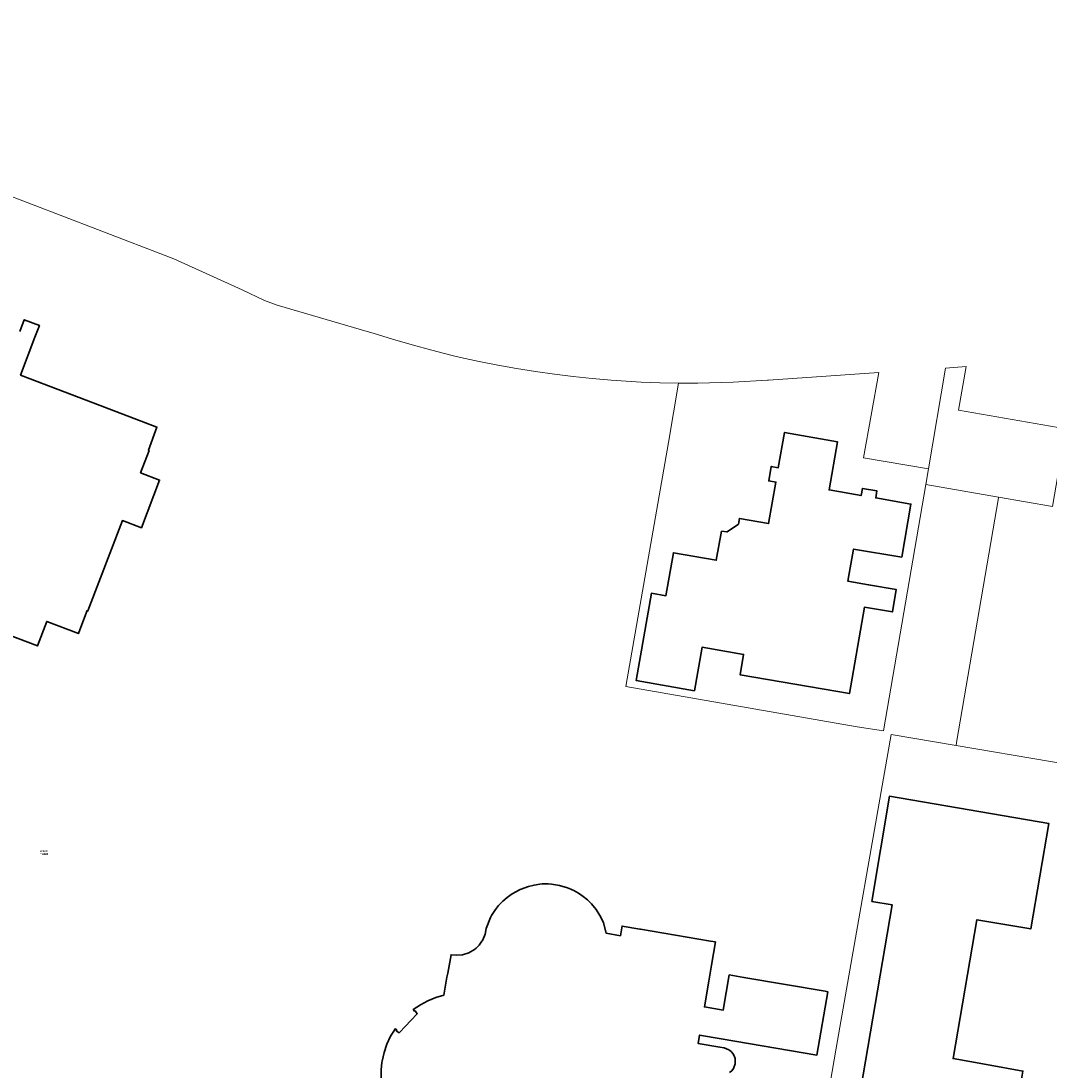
# Model space of a CAD drawing. Header units: metres. Extents: x 197037 to 199246, y 355238 to 356599.
# Tile 22 of 24: x 198521 to 198730, y 356117 to 356331. Entities that reach past the tile are written whole.
import ezdxf
from ezdxf.lldxf.tags import DXFTag

# ---------------------------------------------------------------- set-up
doc = ezdxf.new("R2010")
doc.units = ezdxf.units.M
for name, color, linetype, lineweight in [('B-WE-KG-GRENS-T18', 254, 'Continuous', 18), ('B-WE-KG-GRENS_KADASTRAAL-G', 254, 'KG-KADASTRAAL', 18), ('B-WE-OG-BEBOUWING-G', 7, 'Continuous', 35)]:
    doc.layers.add(name, color=color, linetype=linetype, lineweight=lineweight)
doc.styles.add('NLCS-ISO', font='NLCS-ISO.ttf')
doc.styles.add('NLCS-ISO-T25', font='NLCS-ISO.ttf')
doc.styles.get("Standard").update_dxf_attribs({"font": 'isocp.shx'})
tags = doc.linetypes.add('KG-KADASTRAAL', pattern='A,5.5,-2,["K",Standard,S=1.8,R=0,X=0,Y=-0.9],-2,5.5,-2,[5,NLCS.SHX,S=0.75,R=0,X=0,Y=0],-2', length=19).pattern_tags.tags
tags[6] = DXFTag(74, 10)

msp = doc.modelspace()

# ---------------------------------------------------------------- linework, layer by layer
at = {"layer": 'B-WE-KG-GRENS_KADASTRAAL-G', "ltscale": 0.15, "flags": 128}
for points in [[(198691.372, 356187.25), (198644.333, 356195.396), (198653.013, 356245.014), (198655.092, 356257.017), (198651.282, 356257.099), (198647.475, 356257.249), (198641.407, 356257.631), (198637.543, 356257.966), (198633.686, 356258.371), (198629.837, 356258.847), (198625.998, 356259.393), (198622.169, 356260.009), (198618.352, 356260.696), (198614.548, 356261.452), (198610.759, 356262.278), (198608.834, 356262.761), (198604.94, 356263.732), (198600.95, 356264.809), (198596.979, 356265.957), (198593.03, 356267.175), (198591.828, 356267.561), (198573.488, 356272.855), (198570.965, 356273.849), (198566.372, 356276), (198552.552, 356282.288), (198537.02, 356288.225), (198516.824, 356295.945), (198513.548, 356297.228), (198510.294, 356298.567), (198507.063, 356299.959), (198503.856, 356301.406), (198500.674, 356302.906), (198496.156, 356305.228), (198493.639, 356306.557), (198488.593, 356309.534), (198486.233, 356310.924), (198482.094, 356313.726), (198478.752, 356316.139), (198475.469, 356318.631), (198471.839, 356321.537), (198469.229, 356323.73), (198466.663, 356325.974), (198464.142, 356328.27), (198461.668, 356330.615)], [(198713.476, 356260.407), (198709.313, 356260.11), (198705.831, 356239.633), (198705.281, 356236.43), (198720.09, 356233.878), (198731.045, 356231.991), (198733.751, 356247.77), (198711.928, 356251.533), (198713.476, 356260.407)], [(198705.831, 356239.633), (198692.62, 356241.898), (198695.75, 356259.189), (198673.355, 356257.632), (198673.133, 356257.62), (198666.166, 356257.237), (198658.969, 356257.014), (198655.092, 356257.017)], [(198691.372, 356187.25), (198696.689, 356186.39), (198705.281, 356236.43)], [(198711.573, 356184.019), (198720.07, 356233.759), (198720.09, 356233.878)], [(198711.573, 356184.019), (198711.473, 356183.433), (198749.84, 356176.95), (198793.333, 356169.495), (198794.53, 356171.591), (198795.754, 356173.673), (198797.64, 356176.795), (198799.579, 356179.885), (198801.57, 356182.941), (198803.613, 356185.963), (198805.708, 356188.949), (198807.853, 356191.899), (198815.132, 356201.652), (198815.076, 356201.675), (198789.84, 356212.031), (198760.96, 356223.866)], [(198674.944, 356051.521), (198687.333, 356123.493), (198698.269, 356185.664), (198711.473, 356183.433)]]:
    msp.add_lwpolyline(points, dxfattribs=at)
at = {"layer": 'B-WE-OG-BEBOUWING-G', "ltscale": 0.2, "flags": 128}
for points in [[(198512.951, 356208.177), (198524.825, 356203.657), (198526.695, 356208.628), (198533.126, 356206.178), (198533.622, 356207.479), (198534.907, 356210.846), (198535.055, 356210.777), (198542.077, 356229.108), (198545.931, 356227.665), (198549.629, 356237.355), (198545.761, 356238.844), (198547.497, 356243.381), (198547.345, 356243.446), (198549.097, 356248.111), (198536.152, 356253.046), (198521.367, 356258.666), (198524.304, 356266.392), (198525.211, 356268.778), (198522.132, 356269.932), (198521.24, 356267.534)], [(198730.786, 356110.278), (198730.306, 356109.963), (198729.859, 356109.584), (198729.388, 356108.905), (198726.932, 356110.109), (198727.811, 356115.182), (198724.754, 356115.67), (198725.044, 356117.282), (198717.64, 356118.602), (198710.858, 356119.811), (198710.858, 356119.811), (198715.699, 356148.021), (198726.637, 356146.152), (198730.3, 356167.591), (198697.915, 356173.124), (198694.348, 356151.746), (198698.475, 356151.057), (198684.181, 356067.293), (198701.247, 356064.335), (198715.344, 356061.966), (198715.737, 356064.262), (198720.27, 356063.485), (198732.396, 356061.387)], [(198665.446, 356116.995), (198665.874, 356117.371), (198666.211, 356117.817), (198666.574, 356118.789), (198666.554, 356119.826), (198666.385, 356120.358), (198666.105, 356120.855), (198665.73, 356121.284), (198665.484, 356121.471), (198665.284, 356121.622), (198664.313, 356121.986), (198663.451, 356122.135), (198659.052, 356122.892), (198659.34, 356124.589), (198663.71, 356123.846), (198683.198, 356120.533), (198685.389, 356133.418), (198684.883, 356133.504), (198668.351, 356136.314), (198668.351, 356136.314), (198665.376, 356136.82), (198664.161, 356129.673), (198660.316, 356130.326), (198661.204, 356135.551), (198661.761, 356138.788), (198662.574, 356143.514), (198661.53, 356143.693), (198647.324, 356146.122), (198647.228, 356146.138), (198643.645, 356146.751), (198643.581, 356146.762), (198643.243, 356144.791), (198640.385, 356145.28), (198639.835, 356147.403), (198639.49, 356148.177), (198639.104, 356148.912), (198639.096, 356148.927), (198638.314, 356150.134), (198637.404, 356151.248), (198636.594, 356152.052), (198635.71, 356152.78), (198634.762, 356153.423), (198633.763, 356153.974), (198633.438, 356154.124), (198633.156, 356154.254), (198632.534, 356154.503), (198630.914, 356154.984), (198629.246, 356155.258), (198628.562, 356155.304), (198627.876, 356155.314), (198627.368, 356155.296), (198626.862, 356155.257), (198625.706, 356155.087), (198624.572, 356154.807), (198622.875, 356154.171), (198621.283, 356153.305), (198620.764, 356152.955), (198620.262, 356152.58), (198619.342, 356151.783), (198618.5, 356150.897), (198618.09, 356150.372), (198617.748, 356149.933), (198617.096, 356148.905), (198616.858, 356148.486), (198616.006, 356146.281), (198615.793, 356145.135), (198615.324, 356143.98), (198614.988, 356143.488), (198614.587, 356142.9), (198613.92, 356142.278), (198613.607, 356141.986), (198612.449, 356141.312), (198611.202, 356140.919), (198609.96, 356140.804), (198608.84, 356140.927), (198608.839, 356140.92), (198608.702, 356140.166), (198608.159, 356137.184), (198608.014, 356136.385), (198607.381, 356132.733), (198605.733, 356132.233), (198604.135, 356131.57), (198602.61, 356130.752), (198601.18, 356129.793), (198601.422, 356129.455), (198601.552, 356129.54), (198601.986, 356128.95), (198600.695, 356127.583), (198599.565, 356126.387), (198598.328, 356125.078), (198597.72, 356125.485), (198597.81, 356125.634), (198597.462, 356125.838), (198597.194, 356125.393), (198596.569, 356124.357), (198595.823, 356122.763), (198595.246, 356121.079), (198594.851, 356119.333), (198594.813, 356119.003), (198594.647, 356117.555), (198594.636, 356115.775)]]:
    msp.add_lwpolyline(points, dxfattribs=at)
msp.add_lwpolyline([(198663.782, 356226.998), (198662.719, 356221.068), (198654.023, 356222.591), (198652.495, 356213.856), (198649.57, 356214.367), (198646.468, 356196.628), (198658.289, 356194.561), (198659.835, 356203.401), (198668.289, 356201.948), (198667.573, 356197.81), (198689.794, 356193.967), (198692.826, 356211.527), (198698.508, 356210.566), (198699.29, 356215.108), (198693.689, 356216.072), (198689.478, 356216.796), (198689.759, 356218.406), (198690.623, 356223.348), (198700.428, 356221.691), (198702.292, 356232.462), (198695.13, 356233.722), (198695.374, 356235.153), (198692.419, 356235.658), (198692.173, 356234.217), (198685.653, 356235.357), (198687.357, 356245.152), (198676.597, 356247.024), (198675.338, 356239.861), (198673.903, 356240.128), (198673.402, 356237.196), (198674.837, 356236.934), (198673.354, 356228.521), (198667.439, 356229.558), (198667.217, 356228.419), (198664.928, 356226.806), (198663.782, 356226.998)], close=True, dxfattribs=at)

# ---------------------------------------------------------------- texts
at = {"layer": 'B-WE-KG-GRENS-T18', "insert": (198526.118, 356161.684), "char_height": 0.36, "attachment_point": 5}
for s, style in [('RMD00\\PF 5398', 'NLCS-ISO-T25'), ('RMD00\\PF5398', 'NLCS-ISO')]:
    msp.add_mtext(s, dxfattribs=dict(at, style=style))

doc.saveas('drawing.dxf')
